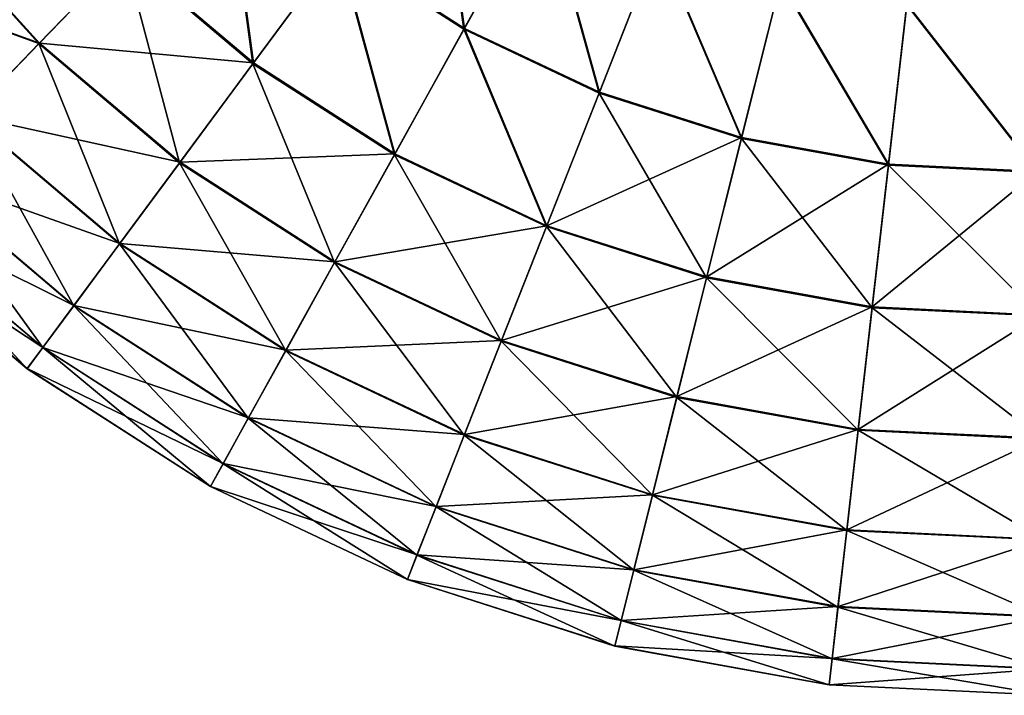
# Model space of a CAD drawing. Header units: millimetres. Extents: x 64 to 3333, y 103 to 3347.
# Tile 2 of 256: x 506 to 534, y 615 to 635. Entities that reach past the tile are written whole.
import ezdxf

# ---------------------------------------------------------------- set-up
doc = ezdxf.new("R2010")
doc.units = ezdxf.units.MM
doc.header["$LTSCALE"] = 25.4
doc.layers.get('0').update_dxf_attribs({"true_color": 0xff5454})

# ---------------------------------------------------------------- blocks, each defined once
blk = doc.blocks.new('SPIDER-6785-9743.STL')
at = {"color": 7, "true_color": 0xffffff}
mesh = blk.add_polyface(dxfattribs=at)
corners = [(517.714, 640.45, 23.083), (518.565, 634.396, 26.924), (514.953, 636.72, 26.924), (520.816, 638.454, 23.083)]
mesh.append_faces([[corners[k] for k in face] for face in [(0, 1, 2), (1, 0, 3)]], dxfattribs={"vtx0": -1, "color": 7})
mesh = blk.add_polyface(dxfattribs=at)
corners = [(518.579, 634.421, 96.858), (517.734, 640.476, 100.694), (514.97, 636.743, 96.858), (520.831, 638.483, 100.694)]
mesh.append_faces([[corners[k] for k in face] for face in [(0, 1, 2), (1, 0, 3)]], dxfattribs={"vtx0": -1, "color": 7})
mesh = blk.add_polyface(dxfattribs=at)
corners = [(502.79, 637.907, 36.191), (508.811, 636.53, 31.316), (506.351, 633.985, 36.191), (505.561, 640.11, 31.316)]
mesh.append_faces([[corners[k] for k in face] for face in [(0, 1, 2), (1, 0, 3)]], dxfattribs={"vtx0": -1, "color": 7})
mesh = blk.add_polyface(dxfattribs=at)
corners = [(508.828, 636.549, 92.469), (502.807, 637.92, 87.597), (506.366, 634, 87.597), (505.581, 640.125, 92.469)]
mesh.append_faces([[corners[k] for k in face] for face in [(0, 1, 2), (1, 0, 3)]], dxfattribs={"vtx0": -1, "color": 7})
mesh = blk.add_polyface(dxfattribs=at)
corners = [(511.675, 639.496, 26.924), (512.5, 633.406, 31.316), (508.811, 636.53, 31.316), (514.953, 636.72, 26.924)]
mesh.append_faces([[corners[k] for k in face] for face in [(0, 1, 2), (1, 0, 3)]], dxfattribs={"vtx0": -1, "color": 7})
mesh = blk.add_polyface(dxfattribs=at)
corners = [(512.515, 633.427, 92.469), (511.696, 639.517, 96.858), (508.828, 636.549, 92.469), (514.97, 636.743, 96.858)]
mesh.append_faces([[corners[k] for k in face] for face in [(0, 1, 2), (1, 0, 3)]], dxfattribs={"vtx0": -1, "color": 7})
mesh = blk.add_polyface(dxfattribs=at)
corners = [(520.816, 638.454, 23.083), (522.45, 632.563, 26.924), (518.565, 634.396, 26.924), (524.151, 636.88, 23.083)]
mesh.append_faces([[corners[k] for k in face] for face in [(0, 1, 2), (1, 0, 3)]], dxfattribs={"vtx0": -1, "color": 7})
mesh = blk.add_polyface(dxfattribs=at)
corners = [(522.46, 632.59, 96.858), (520.831, 638.483, 100.694), (518.579, 634.421, 96.858), (524.163, 636.911, 100.694)]
mesh.append_faces([[corners[k] for k in face] for face in [(0, 1, 2), (1, 0, 3)]], dxfattribs={"vtx0": -1, "color": 7})
mesh = blk.add_polyface(dxfattribs=at)
corners = [(500.52, 636.101, 41.47), (506.351, 633.985, 36.191), (504.336, 631.898, 41.47), (502.79, 637.907, 36.191)]
mesh.append_faces([[corners[k] for k in face] for face in [(0, 1, 2), (1, 0, 3)]], dxfattribs={"vtx0": -1, "color": 7})
mesh = blk.add_polyface(dxfattribs=at)
corners = [(506.366, 634, 87.597), (500.533, 636.112, 82.32), (504.348, 631.911, 82.32), (502.807, 637.92, 87.597)]
mesh.append_faces([[corners[k] for k in face] for face in [(0, 1, 2), (1, 0, 3)]], dxfattribs={"vtx0": -1, "color": 7})
mesh = blk.add_polyface(dxfattribs=at)
corners = [(524.151, 636.88, 23.083), (526.54, 631.252, 26.924), (522.45, 632.563, 26.924), (527.664, 635.755, 23.083)]
mesh.append_faces([[corners[k] for k in face] for face in [(0, 1, 2), (1, 0, 3)]], dxfattribs={"vtx0": -1, "color": 7})
mesh = blk.add_polyface(dxfattribs=at)
corners = [(526.547, 631.281, 96.858), (524.163, 636.911, 100.694), (522.46, 632.59, 96.858), (527.672, 635.787, 100.694)]
mesh.append_faces([[corners[k] for k in face] for face in [(0, 1, 2), (1, 0, 3)]], dxfattribs={"vtx0": -1, "color": 7})
mesh = blk.add_polyface(dxfattribs=at)
corners = [(510.394, 630.561, 36.191), (508.811, 636.53, 31.316), (512.5, 633.406, 31.316), (506.351, 633.985, 36.191)]
mesh.append_faces([[corners[k] for k in face] for face in [(0, 1, 2), (1, 0, 3)]], dxfattribs={"vtx0": -1, "color": 7})
mesh = blk.add_polyface(dxfattribs=at)
corners = [(512.515, 633.427, 92.469), (506.366, 634, 87.597), (510.407, 630.578, 87.597), (508.828, 636.549, 92.469)]
mesh.append_faces([[corners[k] for k in face] for face in [(0, 1, 2), (1, 0, 3)]], dxfattribs={"vtx0": -1, "color": 7})
mesh = blk.add_polyface(dxfattribs=at)
corners = [(514.953, 636.72, 26.924), (516.566, 630.79, 31.316), (512.5, 633.406, 31.316), (518.565, 634.396, 26.924)]
mesh.append_faces([[corners[k] for k in face] for face in [(0, 1, 2), (1, 0, 3)]], dxfattribs={"vtx0": -1, "color": 7})
mesh = blk.add_polyface(dxfattribs=at)
corners = [(516.578, 630.812, 92.469), (514.97, 636.743, 96.858), (512.515, 633.427, 92.469), (518.579, 634.421, 96.858)]
mesh.append_faces([[corners[k] for k in face] for face in [(0, 1, 2), (1, 0, 3)]], dxfattribs={"vtx0": -1, "color": 7})
mesh = blk.add_polyface(dxfattribs=at)
corners = [(527.664, 635.755, 23.083), (530.767, 630.487, 26.924), (526.54, 631.252, 26.924), (531.293, 635.099, 23.083)]
mesh.append_faces([[corners[k] for k in face] for face in [(0, 1, 2), (1, 0, 3)]], dxfattribs={"vtx0": -1, "color": 7})
mesh = blk.add_polyface(dxfattribs=at)
corners = [(530.77, 630.516, 96.858), (527.672, 635.787, 100.694), (526.547, 631.281, 96.858), (531.297, 635.131, 100.694)]
mesh.append_faces([[corners[k] for k in face] for face in [(0, 1, 2), (1, 0, 3)]], dxfattribs={"vtx0": -1, "color": 7})
mesh = blk.add_polyface(dxfattribs=at)
corners = [(535.056, 630.31, 96.858), (531.297, 635.131, 100.694), (530.77, 630.516, 96.858), (534.976, 634.953, 100.694)]
mesh.append_faces([[corners[k] for k in face] for face in [(0, 1, 2), (1, 0, 3)]], dxfattribs={"vtx0": -1, "color": 7})
mesh = blk.add_polyface(dxfattribs=at)
corners = [(531.293, 635.099, 23.083), (535.057, 630.281, 26.924), (530.767, 630.487, 26.924), (534.977, 634.921, 23.083)]
mesh.append_faces([[corners[k] for k in face] for face in [(0, 1, 2), (1, 0, 3)]], dxfattribs={"vtx0": -1, "color": 7})
mesh = blk.add_polyface(dxfattribs=at)
corners = [(518.565, 634.396, 26.924), (520.938, 628.727, 31.316), (516.566, 630.79, 31.316), (522.45, 632.563, 26.924)]
mesh.append_faces([[corners[k] for k in face] for face in [(0, 1, 2), (1, 0, 3)]], dxfattribs={"vtx0": -1, "color": 7})
mesh = blk.add_polyface(dxfattribs=at)
corners = [(520.947, 628.751, 92.469), (518.579, 634.421, 96.858), (516.578, 630.812, 92.469), (522.46, 632.59, 96.858)]
mesh.append_faces([[corners[k] for k in face] for face in [(0, 1, 2), (1, 0, 3)]], dxfattribs={"vtx0": -1, "color": 7})
mesh = blk.add_polyface(dxfattribs=at)
corners = [(508.668, 628.23, 41.47), (506.351, 633.985, 36.191), (510.394, 630.561, 36.191), (504.336, 631.898, 41.47)]
mesh.append_faces([[corners[k] for k in face] for face in [(0, 1, 2), (1, 0, 3)]], dxfattribs={"vtx0": -1, "color": 7})
mesh = blk.add_polyface(dxfattribs=at)
corners = [(510.407, 630.578, 87.597), (504.348, 631.911, 82.32), (508.678, 628.243, 82.32), (506.366, 634, 87.597)]
mesh.append_faces([[corners[k] for k in face] for face in [(0, 1, 2), (1, 0, 3)]], dxfattribs={"vtx0": -1, "color": 7})
mesh = blk.add_polyface(dxfattribs=at)
corners = [(516.578, 630.812, 92.469), (510.407, 630.578, 87.597), (514.859, 627.713, 87.597), (512.515, 633.427, 92.469)]
mesh.append_faces([[corners[k] for k in face] for face in [(0, 1, 2), (1, 0, 3)]], dxfattribs={"vtx0": -1, "color": 7})
mesh = blk.add_polyface(dxfattribs=at)
corners = [(514.849, 627.694, 36.191), (512.5, 633.406, 31.316), (516.566, 630.79, 31.316), (510.394, 630.561, 36.191)]
mesh.append_faces([[corners[k] for k in face] for face in [(0, 1, 2), (1, 0, 3)]], dxfattribs={"vtx0": -1, "color": 7})
mesh = blk.add_polyface(dxfattribs=at)
corners = [(525.542, 627.252, 31.316), (522.45, 632.563, 26.924), (526.54, 631.252, 26.924), (520.938, 628.727, 31.316)]
mesh.append_faces([[corners[k] for k in face] for face in [(0, 1, 2), (1, 0, 3)]], dxfattribs={"vtx0": -1, "color": 7})
mesh = blk.add_polyface(dxfattribs=at)
corners = [(526.547, 631.281, 96.858), (520.947, 628.751, 92.469), (525.548, 627.277, 92.469), (522.46, 632.59, 96.858)]
mesh.append_faces([[corners[k] for k in face] for face in [(0, 1, 2), (1, 0, 3)]], dxfattribs={"vtx0": -1, "color": 7})
mesh = blk.add_polyface(dxfattribs=at)
corners = [(507.35, 626.449, 47.072), (504.336, 631.898, 41.47), (508.668, 628.23, 41.47), (502.796, 630.305, 47.072)]
mesh.append_faces([[corners[k] for k in face] for face in [(0, 1, 2), (1, 0, 3)]], dxfattribs={"vtx0": -1, "color": 7})
mesh = blk.add_polyface(dxfattribs=at)
corners = [(508.678, 628.243, 82.32), (502.805, 630.314, 76.72), (507.357, 626.458, 76.72), (504.348, 631.911, 82.32)]
mesh.append_faces([[corners[k] for k in face] for face in [(0, 1, 2), (1, 0, 3)]], dxfattribs={"vtx0": -1, "color": 7})
mesh = blk.add_polyface(dxfattribs=at)
corners = [(530.299, 626.391, 31.316), (526.54, 631.252, 26.924), (530.767, 630.487, 26.924), (525.542, 627.252, 31.316)]
mesh.append_faces([[corners[k] for k in face] for face in [(0, 1, 2), (1, 0, 3)]], dxfattribs={"vtx0": -1, "color": 7})
mesh = blk.add_polyface(dxfattribs=at)
corners = [(530.77, 630.516, 96.858), (525.548, 627.277, 92.469), (530.302, 626.416, 92.469), (526.547, 631.281, 96.858)]
mesh.append_faces([[corners[k] for k in face] for face in [(0, 1, 2), (1, 0, 3)]], dxfattribs={"vtx0": -1, "color": 7})
mesh = blk.add_polyface(dxfattribs=at)
corners = [(514.859, 627.713, 87.597), (508.678, 628.243, 82.32), (513.45, 625.172, 82.32), (510.407, 630.578, 87.597)]
mesh.append_faces([[corners[k] for k in face] for face in [(0, 1, 2), (1, 0, 3)]], dxfattribs={"vtx0": -1, "color": 7})
mesh = blk.add_polyface(dxfattribs=at)
corners = [(519.64, 625.434, 36.191), (516.566, 630.79, 31.316), (520.938, 628.727, 31.316), (514.849, 627.694, 36.191)]
mesh.append_faces([[corners[k] for k in face] for face in [(0, 1, 2), (1, 0, 3)]], dxfattribs={"vtx0": -1, "color": 7})
mesh = blk.add_polyface(dxfattribs=at)
corners = [(520.947, 628.751, 92.469), (514.859, 627.713, 87.597), (519.648, 625.454, 87.597), (516.578, 630.812, 92.469)]
mesh.append_faces([[corners[k] for k in face] for face in [(0, 1, 2), (1, 0, 3)]], dxfattribs={"vtx0": -1, "color": 7})
mesh = blk.add_polyface(dxfattribs=at)
corners = [(506.46, 625.246, 52.908), (502.796, 630.305, 47.072), (507.35, 626.449, 47.072), (501.757, 629.229, 52.908)]
mesh.append_faces([[corners[k] for k in face] for face in [(0, 1, 2), (1, 0, 3)]], dxfattribs={"vtx0": -1, "color": 7})
mesh = blk.add_polyface(dxfattribs=at)
corners = [(507.357, 626.458, 76.72), (501.762, 629.234, 70.885), (506.464, 625.252, 70.885), (502.805, 630.314, 76.72)]
mesh.append_faces([[corners[k] for k in face] for face in [(0, 1, 2), (1, 0, 3)]], dxfattribs={"vtx0": -1, "color": 7})
mesh = blk.add_polyface(dxfattribs=at)
corners = [(513.442, 625.158, 41.47), (510.394, 630.561, 36.191), (514.849, 627.694, 36.191), (508.668, 628.23, 41.47)]
mesh.append_faces([[corners[k] for k in face] for face in [(0, 1, 2), (1, 0, 3)]], dxfattribs={"vtx0": -1, "color": 7})
mesh = blk.add_polyface(dxfattribs=at)
corners = [(535.128, 626.158, 31.316), (530.767, 630.487, 26.924), (535.057, 630.281, 26.924), (530.299, 626.391, 31.316)]
mesh.append_faces([[corners[k] for k in face] for face in [(0, 1, 2), (1, 0, 3)]], dxfattribs={"vtx0": -1, "color": 7})
mesh = blk.add_polyface(dxfattribs=at)
corners = [(535.056, 630.31, 96.858), (530.302, 626.416, 92.469), (535.128, 626.184, 92.469), (530.77, 630.516, 96.858)]
mesh.append_faces([[corners[k] for k in face] for face in [(0, 1, 2), (1, 0, 3)]], dxfattribs={"vtx0": -1, "color": 7})
mesh = blk.add_polyface(dxfattribs=at)
corners = [(506.012, 624.641, 58.885), (501.757, 629.229, 52.908), (506.46, 625.246, 52.908), (501.234, 628.687, 58.885)]
mesh.append_faces([[corners[k] for k in face] for face in [(0, 1, 2), (1, 0, 3)]], dxfattribs={"vtx0": -1, "color": 7})
mesh = blk.add_polyface(dxfattribs=at)
corners = [(506.464, 625.252, 70.885), (501.236, 628.689, 64.909), (506.013, 624.643, 64.909), (501.762, 629.234, 70.885)]
mesh.append_faces([[corners[k] for k in face] for face in [(0, 1, 2), (1, 0, 3)]], dxfattribs={"vtx0": -1, "color": 7})
mesh = blk.add_polyface(dxfattribs=at)
corners = [(506.013, 624.643, 64.909), (501.234, 628.687, 58.885), (506.012, 624.641, 58.885), (501.236, 628.689, 64.909)]
mesh.append_faces([[corners[k] for k in face] for face in [(0, 1, 2), (1, 0, 3)]], dxfattribs={"vtx0": -1, "color": 7})
mesh = blk.add_polyface(dxfattribs=at)
corners = [(524.685, 623.818, 36.191), (520.938, 628.727, 31.316), (525.542, 627.252, 31.316), (519.64, 625.434, 36.191)]
mesh.append_faces([[corners[k] for k in face] for face in [(0, 1, 2), (1, 0, 3)]], dxfattribs={"vtx0": -1, "color": 7})
mesh = blk.add_polyface(dxfattribs=at)
corners = [(525.548, 627.277, 92.469), (519.648, 625.454, 87.597), (524.69, 623.839, 87.597), (520.947, 628.751, 92.469)]
mesh.append_faces([[corners[k] for k in face] for face in [(0, 1, 2), (1, 0, 3)]], dxfattribs={"vtx0": -1, "color": 7})
mesh = blk.add_polyface(dxfattribs=at)
corners = [(512.368, 623.22, 47.072), (508.668, 628.23, 41.47), (513.442, 625.158, 41.47), (507.35, 626.449, 47.072)]
mesh.append_faces([[corners[k] for k in face] for face in [(0, 1, 2), (1, 0, 3)]], dxfattribs={"vtx0": -1, "color": 7})
mesh = blk.add_polyface(dxfattribs=at)
corners = [(513.45, 625.172, 82.32), (507.357, 626.458, 76.72), (512.374, 623.231, 76.72), (508.678, 628.243, 82.32)]
mesh.append_faces([[corners[k] for k in face] for face in [(0, 1, 2), (1, 0, 3)]], dxfattribs={"vtx0": -1, "color": 7})
mesh = blk.add_polyface(dxfattribs=at)
corners = [(518.576, 622.735, 41.47), (514.849, 627.694, 36.191), (519.64, 625.434, 36.191), (513.442, 625.158, 41.47)]
mesh.append_faces([[corners[k] for k in face] for face in [(0, 1, 2), (1, 0, 3)]], dxfattribs={"vtx0": -1, "color": 7})
mesh = blk.add_polyface(dxfattribs=at)
corners = [(519.648, 625.454, 87.597), (513.45, 625.172, 82.32), (518.583, 622.751, 82.32), (514.859, 627.713, 87.597)]
mesh.append_faces([[corners[k] for k in face] for face in [(0, 1, 2), (1, 0, 3)]], dxfattribs={"vtx0": -1, "color": 7})
mesh = blk.add_polyface(dxfattribs=at)
corners = [(529.898, 622.874, 36.191), (525.542, 627.252, 31.316), (530.299, 626.391, 31.316), (524.685, 623.818, 36.191)]
mesh.append_faces([[corners[k] for k in face] for face in [(0, 1, 2), (1, 0, 3)]], dxfattribs={"vtx0": -1, "color": 7})
mesh = blk.add_polyface(dxfattribs=at)
corners = [(530.302, 626.416, 92.469), (524.69, 623.839, 87.597), (529.9, 622.895, 87.597), (525.548, 627.277, 92.469)]
mesh.append_faces([[corners[k] for k in face] for face in [(0, 1, 2), (1, 0, 3)]], dxfattribs={"vtx0": -1, "color": 7})
mesh = blk.add_polyface(dxfattribs=at)
corners = [(511.642, 621.911, 52.908), (507.35, 626.449, 47.072), (512.368, 623.22, 47.072), (506.46, 625.246, 52.908)]
mesh.append_faces([[corners[k] for k in face] for face in [(0, 1, 2), (1, 0, 3)]], dxfattribs={"vtx0": -1, "color": 7})
mesh = blk.add_polyface(dxfattribs=at)
corners = [(512.374, 623.231, 76.72), (506.464, 625.252, 70.885), (511.646, 621.918, 70.885), (507.357, 626.458, 76.72)]
mesh.append_faces([[corners[k] for k in face] for face in [(0, 1, 2), (1, 0, 3)]], dxfattribs={"vtx0": -1, "color": 7})
mesh = blk.add_polyface(dxfattribs=at)
corners = [(535.189, 622.619, 36.191), (530.299, 626.391, 31.316), (535.128, 626.158, 31.316), (529.898, 622.874, 36.191)]
mesh.append_faces([[corners[k] for k in face] for face in [(0, 1, 2), (1, 0, 3)]], dxfattribs={"vtx0": -1, "color": 7})
mesh = blk.add_polyface(dxfattribs=at)
corners = [(535.128, 626.184, 92.469), (529.9, 622.895, 87.597), (535.189, 622.64, 87.597), (530.302, 626.416, 92.469)]
mesh.append_faces([[corners[k] for k in face] for face in [(0, 1, 2), (1, 0, 3)]], dxfattribs={"vtx0": -1, "color": 7})
mesh = blk.add_polyface(dxfattribs=at)
corners = [(511.277, 621.253, 58.885), (506.46, 625.246, 52.908), (511.642, 621.911, 52.908), (506.012, 624.641, 58.885)]
mesh.append_faces([[corners[k] for k in face] for face in [(0, 1, 2), (1, 0, 3)]], dxfattribs={"vtx0": -1, "color": 7})
mesh = blk.add_polyface(dxfattribs=at)
corners = [(511.646, 621.918, 70.885), (506.013, 624.643, 64.909), (511.278, 621.255, 64.909), (506.464, 625.252, 70.885)]
mesh.append_faces([[corners[k] for k in face] for face in [(0, 1, 2), (1, 0, 3)]], dxfattribs={"vtx0": -1, "color": 7})
mesh = blk.add_polyface(dxfattribs=at)
corners = [(523.983, 621.003, 41.47), (519.64, 625.434, 36.191), (524.685, 623.818, 36.191), (518.576, 622.735, 41.47)]
mesh.append_faces([[corners[k] for k in face] for face in [(0, 1, 2), (1, 0, 3)]], dxfattribs={"vtx0": -1, "color": 7})
mesh = blk.add_polyface(dxfattribs=at)
corners = [(524.69, 623.839, 87.597), (518.583, 622.751, 82.32), (523.987, 621.02, 82.32), (519.648, 625.454, 87.597)]
mesh.append_faces([[corners[k] for k in face] for face in [(0, 1, 2), (1, 0, 3)]], dxfattribs={"vtx0": -1, "color": 7})
mesh = blk.add_polyface(dxfattribs=at)
corners = [(517.764, 620.674, 47.072), (513.442, 625.158, 41.47), (518.576, 622.735, 41.47), (512.368, 623.22, 47.072)]
mesh.append_faces([[corners[k] for k in face] for face in [(0, 1, 2), (1, 0, 3)]], dxfattribs={"vtx0": -1, "color": 7})
mesh = blk.add_polyface(dxfattribs=at)
corners = [(518.583, 622.751, 82.32), (512.374, 623.231, 76.72), (517.768, 620.685, 76.72), (513.45, 625.172, 82.32)]
mesh.append_faces([[corners[k] for k in face] for face in [(0, 1, 2), (1, 0, 3)]], dxfattribs={"vtx0": -1, "color": 7})
mesh = blk.add_polyface(dxfattribs=at)
corners = [(511.278, 621.255, 64.909), (506.012, 624.641, 58.885), (511.277, 621.253, 58.885), (506.013, 624.643, 64.909)]
mesh.append_faces([[corners[k] for k in face] for face in [(0, 1, 2), (1, 0, 3)]], dxfattribs={"vtx0": -1, "color": 7})
mesh = blk.add_polyface(dxfattribs=at)
corners = [(529.569, 619.992, 41.47), (524.685, 623.818, 36.191), (529.898, 622.874, 36.191), (523.983, 621.003, 41.47)]
mesh.append_faces([[corners[k] for k in face] for face in [(0, 1, 2), (1, 0, 3)]], dxfattribs={"vtx0": -1, "color": 7})
mesh = blk.add_polyface(dxfattribs=at)
corners = [(529.9, 622.895, 87.597), (523.987, 621.02, 82.32), (529.571, 620.009, 82.32), (524.69, 623.839, 87.597)]
mesh.append_faces([[corners[k] for k in face] for face in [(0, 1, 2), (1, 0, 3)]], dxfattribs={"vtx0": -1, "color": 7})
mesh = blk.add_polyface(dxfattribs=at)
corners = [(517.215, 619.282, 52.908), (512.368, 623.22, 47.072), (517.764, 620.674, 47.072), (511.642, 621.911, 52.908)]
mesh.append_faces([[corners[k] for k in face] for face in [(0, 1, 2), (1, 0, 3)]], dxfattribs={"vtx0": -1, "color": 7})
mesh = blk.add_polyface(dxfattribs=at)
corners = [(517.768, 620.685, 76.72), (511.646, 621.918, 70.885), (517.218, 619.289, 70.885), (512.374, 623.231, 76.72)]
mesh.append_faces([[corners[k] for k in face] for face in [(0, 1, 2), (1, 0, 3)]], dxfattribs={"vtx0": -1, "color": 7})
mesh = blk.add_polyface(dxfattribs=at)
corners = [(523.446, 618.853, 47.072), (518.576, 622.735, 41.47), (523.983, 621.003, 41.47), (517.764, 620.674, 47.072)]
mesh.append_faces([[corners[k] for k in face] for face in [(0, 1, 2), (1, 0, 3)]], dxfattribs={"vtx0": -1, "color": 7})
mesh = blk.add_polyface(dxfattribs=at)
corners = [(523.987, 621.02, 82.32), (517.768, 620.685, 76.72), (523.449, 618.865, 76.72), (518.583, 622.751, 82.32)]
mesh.append_faces([[corners[k] for k in face] for face in [(0, 1, 2), (1, 0, 3)]], dxfattribs={"vtx0": -1, "color": 7})
mesh = blk.add_polyface(dxfattribs=at)
corners = [(535.239, 619.719, 41.47), (529.898, 622.874, 36.191), (535.189, 622.619, 36.191), (529.569, 619.992, 41.47)]
mesh.append_faces([[corners[k] for k in face] for face in [(0, 1, 2), (1, 0, 3)]], dxfattribs={"vtx0": -1, "color": 7})
mesh = blk.add_polyface(dxfattribs=at)
corners = [(535.189, 622.64, 87.597), (529.571, 620.009, 82.32), (535.239, 619.736, 82.32), (529.9, 622.895, 87.597)]
mesh.append_faces([[corners[k] for k in face] for face in [(0, 1, 2), (1, 0, 3)]], dxfattribs={"vtx0": -1, "color": 7})
mesh = blk.add_polyface(dxfattribs=at)
corners = [(516.939, 618.581, 58.885), (511.642, 621.911, 52.908), (517.215, 619.282, 52.908), (511.277, 621.253, 58.885)]
mesh.append_faces([[corners[k] for k in face] for face in [(0, 1, 2), (1, 0, 3)]], dxfattribs={"vtx0": -1, "color": 7})
mesh = blk.add_polyface(dxfattribs=at)
corners = [(517.218, 619.289, 70.885), (511.278, 621.255, 64.909), (516.94, 618.584, 64.909), (511.646, 621.918, 70.885)]
mesh.append_faces([[corners[k] for k in face] for face in [(0, 1, 2), (1, 0, 3)]], dxfattribs={"vtx0": -1, "color": 7})
mesh = blk.add_polyface(dxfattribs=at)
corners = [(516.94, 618.584, 64.909), (511.277, 621.253, 58.885), (516.939, 618.581, 58.885), (511.278, 621.255, 64.909)]
mesh.append_faces([[corners[k] for k in face] for face in [(0, 1, 2), (1, 0, 3)]], dxfattribs={"vtx0": -1, "color": 7})
mesh = blk.add_polyface(dxfattribs=at)
corners = [(529.318, 617.791, 47.072), (523.983, 621.003, 41.47), (529.569, 619.992, 41.47), (523.446, 618.853, 47.072)]
mesh.append_faces([[corners[k] for k in face] for face in [(0, 1, 2), (1, 0, 3)]], dxfattribs={"vtx0": -1, "color": 7})
mesh = blk.add_polyface(dxfattribs=at)
corners = [(529.571, 620.009, 82.32), (523.449, 618.865, 76.72), (529.319, 617.803, 76.72), (523.987, 621.02, 82.32)]
mesh.append_faces([[corners[k] for k in face] for face in [(0, 1, 2), (1, 0, 3)]], dxfattribs={"vtx0": -1, "color": 7})
mesh = blk.add_polyface(dxfattribs=at)
corners = [(523.084, 617.402, 52.908), (517.764, 620.674, 47.072), (523.446, 618.853, 47.072), (517.215, 619.282, 52.908)]
mesh.append_faces([[corners[k] for k in face] for face in [(0, 1, 2), (1, 0, 3)]], dxfattribs={"vtx0": -1, "color": 7})
mesh = blk.add_polyface(dxfattribs=at)
corners = [(523.449, 618.865, 76.72), (517.218, 619.289, 70.885), (523.086, 617.409, 70.885), (517.768, 620.685, 76.72)]
mesh.append_faces([[corners[k] for k in face] for face in [(0, 1, 2), (1, 0, 3)]], dxfattribs={"vtx0": -1, "color": 7})
mesh = blk.add_polyface(dxfattribs=at)
corners = [(535.278, 617.503, 47.072), (529.569, 619.992, 41.47), (535.239, 619.719, 41.47), (529.318, 617.791, 47.072)]
mesh.append_faces([[corners[k] for k in face] for face in [(0, 1, 2), (1, 0, 3)]], dxfattribs={"vtx0": -1, "color": 7})
mesh = blk.add_polyface(dxfattribs=at)
corners = [(535.239, 619.736, 82.32), (529.319, 617.803, 76.72), (535.277, 617.516, 76.72), (529.571, 620.009, 82.32)]
mesh.append_faces([[corners[k] for k in face] for face in [(0, 1, 2), (1, 0, 3)]], dxfattribs={"vtx0": -1, "color": 7})
mesh = blk.add_polyface(dxfattribs=at)
corners = [(522.902, 616.671, 58.885), (517.215, 619.282, 52.908), (523.084, 617.402, 52.908), (516.939, 618.581, 58.885)]
mesh.append_faces([[corners[k] for k in face] for face in [(0, 1, 2), (1, 0, 3)]], dxfattribs={"vtx0": -1, "color": 7})
mesh = blk.add_polyface(dxfattribs=at)
corners = [(523.086, 617.409, 70.885), (516.94, 618.584, 64.909), (522.902, 616.674, 64.909), (517.218, 619.289, 70.885)]
mesh.append_faces([[corners[k] for k in face] for face in [(0, 1, 2), (1, 0, 3)]], dxfattribs={"vtx0": -1, "color": 7})
mesh = blk.add_polyface(dxfattribs=at)
corners = [(529.148, 616.304, 52.908), (523.446, 618.853, 47.072), (529.318, 617.791, 47.072), (523.084, 617.402, 52.908)]
mesh.append_faces([[corners[k] for k in face] for face in [(0, 1, 2), (1, 0, 3)]], dxfattribs={"vtx0": -1, "color": 7})
mesh = blk.add_polyface(dxfattribs=at)
corners = [(529.319, 617.803, 76.72), (523.086, 617.409, 70.885), (529.149, 616.312, 70.885), (523.449, 618.865, 76.72)]
mesh.append_faces([[corners[k] for k in face] for face in [(0, 1, 2), (1, 0, 3)]], dxfattribs={"vtx0": -1, "color": 7})
mesh = blk.add_polyface(dxfattribs=at)
corners = [(522.902, 616.674, 64.909), (516.939, 618.581, 58.885), (522.902, 616.671, 58.885), (516.94, 618.584, 64.909)]
mesh.append_faces([[corners[k] for k in face] for face in [(0, 1, 2), (1, 0, 3)]], dxfattribs={"vtx0": -1, "color": 7})
mesh = blk.add_polyface(dxfattribs=at)
corners = [(535.303, 616.007, 52.908), (529.318, 617.791, 47.072), (535.278, 617.503, 47.072), (529.148, 616.304, 52.908)]
mesh.append_faces([[corners[k] for k in face] for face in [(0, 1, 2), (1, 0, 3)]], dxfattribs={"vtx0": -1, "color": 7})
mesh = blk.add_polyface(dxfattribs=at)
corners = [(535.277, 617.516, 76.72), (529.149, 616.312, 70.885), (535.303, 616.015, 70.885), (529.319, 617.803, 76.72)]
mesh.append_faces([[corners[k] for k in face] for face in [(0, 1, 2), (1, 0, 3)]], dxfattribs={"vtx0": -1, "color": 7})
mesh = blk.add_polyface(dxfattribs=at)
corners = [(529.149, 616.312, 70.885), (522.902, 616.674, 64.909), (529.063, 615.559, 64.909), (523.086, 617.409, 70.885)]
mesh.append_faces([[corners[k] for k in face] for face in [(0, 1, 2), (1, 0, 3)]], dxfattribs={"vtx0": -1, "color": 7})
mesh = blk.add_polyface(dxfattribs=at)
corners = [(529.063, 615.556, 58.885), (523.084, 617.402, 52.908), (529.148, 616.304, 52.908), (522.902, 616.671, 58.885)]
mesh.append_faces([[corners[k] for k in face] for face in [(0, 1, 2), (1, 0, 3)]], dxfattribs={"vtx0": -1, "color": 7})
mesh = blk.add_polyface(dxfattribs=at)
corners = [(529.063, 615.559, 64.909), (522.902, 616.671, 58.885), (529.063, 615.556, 58.885), (522.902, 616.674, 64.909)]
mesh.append_faces([[corners[k] for k in face] for face in [(0, 1, 2), (1, 0, 3)]], dxfattribs={"vtx0": -1, "color": 7})
mesh = blk.add_polyface(dxfattribs=at)
corners = [(535.303, 616.015, 70.885), (529.063, 615.559, 64.909), (535.316, 615.257, 64.909), (529.149, 616.312, 70.885)]
mesh.append_faces([[corners[k] for k in face] for face in [(0, 1, 2), (1, 0, 3)]], dxfattribs={"vtx0": -1, "color": 7})
mesh = blk.add_polyface(dxfattribs=at)
corners = [(535.316, 615.255, 58.885), (529.148, 616.304, 52.908), (535.303, 616.007, 52.908), (529.063, 615.556, 58.885)]
mesh.append_faces([[corners[k] for k in face] for face in [(0, 1, 2), (1, 0, 3)]], dxfattribs={"vtx0": -1, "color": 7})
mesh = blk.add_polyface(dxfattribs=at)
corners = [(535.316, 615.257, 64.909), (529.063, 615.556, 58.885), (535.316, 615.255, 58.885), (529.063, 615.559, 64.909)]
mesh.append_faces([[corners[k] for k in face] for face in [(0, 1, 2), (1, 0, 3)]], dxfattribs={"vtx0": -1, "color": 7})

msp = doc.modelspace()

# ---------------------------------------------------------------- block references
at = {"color": 250, "true_color": 0x262626}
msp.add_blockref('SPIDER-6785-9743.STL', (0, 0), dxfattribs=at)

doc.saveas('drawing.dxf')
